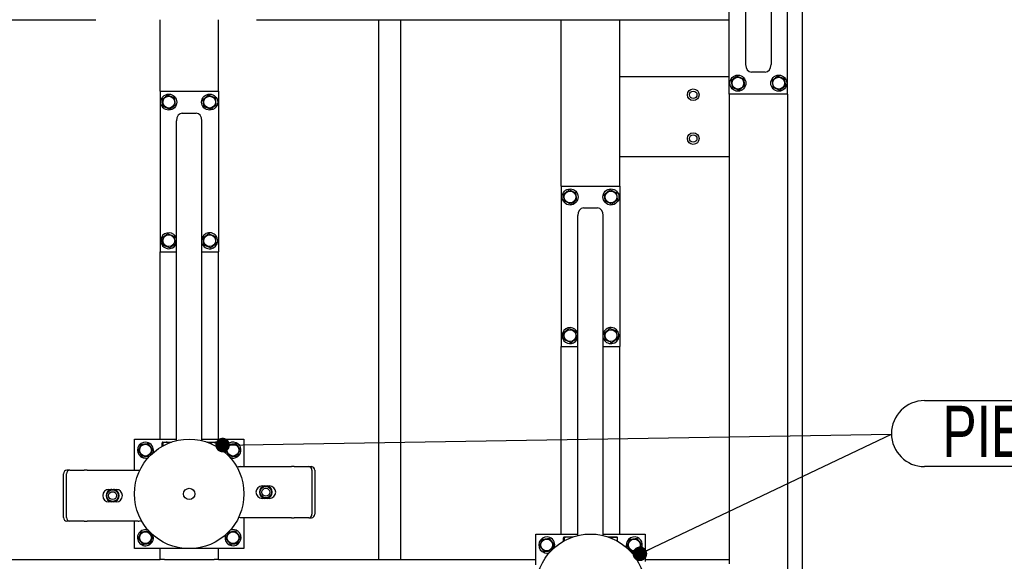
# Model space of a CAD drawing. Header units: millimetres. Extents: x 0 to 841, y 0 to 594.
# Tile 174 of 177: x 666 to 734, y 495 to 532. Entities that reach past the tile are written whole.
import ezdxf

# ---------------------------------------------------------------- set-up
doc = ezdxf.new("R2010")
doc.units = ezdxf.units.MM
doc.layers.add('NOTES', color=6, linetype='Continuous')
doc.layers.add('TRAIT-FORT', color=4, linetype='Continuous', lineweight=25)
doc.styles.add('SLDTEXTSTYLE1', font='TXT', dxfattribs={"width": 0.75})
doc.dimstyles.new('SLDDIMSTYLE2', dxfattribs={"dimtxt": 0.18, "dimasz": 1, "dimexe": 0, "dimexo": 0.0625, "dimgap": 0, "dimtad": 0, "dimtih": 1, "dimtoh": 1, "dimdec": 0, "dimrnd": 1e-09, "dimzin": 0, "dimdsep": 46, "dimtxsty": 'Standard', "dimblk1": 'DOT', "dimblk2": 'DOT', "dimsah": 1, "dimcen": 0.09, "dimadec": 0, "dimazin": 0, "dimtfac": 1, "dimtdec": 0, "dimtofl": 0, "dimtmove": 0, "dimatfit": 3, "dimldrblk": 'DOT', "dimfxl": 1, "dimfrac": 2, "dimtolj": 1, "dimtzin": 0, "dimarcsym": 0})

# ---------------------------------------------------------------- blocks, each defined once
blk = doc.blocks.new('SW_NOTE_22')
at = {"layer": 'NOTES', "color": 0}
for p, q in [((2.264, 2.31), (15.849, 2.31)), ((15.849, -2.218), (2.264, -2.218))]:
    blk.add_line(p, q, dxfattribs=at)
for centre, start, end in [((2.264, 0.046), 90, 270), ((15.849, 0.046), 270, 90)]:
    blk.add_arc(centre, 2.264, start, end, dxfattribs=at)
at = {"layer": 'NOTES', "color": 0, "insert": (9.057, 1.953), "char_height": 3.5, "attachment_point": 2, "style": 'SLDTEXTSTYLE1'}
blk.add_mtext('PIED 1', dxfattribs=at)
blk = doc.blocks.new('_Dot')
at = {"color": 0, "linetype": 'ByBlock', "lineweight": -2}
blk.add_line((-0.5, 0), (-1, 0), dxfattribs=at)
at = {"color": 0, "linetype": 'ByBlock', "const_width": 0.5}
blk.add_lwpolyline([(-0.25, 0, 1), (0.25, 0, 1)], format="xyb", close=True, dxfattribs=at)

msp = doc.modelspace()

# ---------------------------------------------------------------- linework, layer by layer
at = {"layer": 'TRAIT-FORT', "color": 4, "linetype": 'Continuous', "lineweight": 25}
for p, q in [((715.787, 551.237), (715.787, 529.309)), ((717.537, 551.237), (717.537, 529.309)), ((714.662, 527.283), (714.662, 538.283)), ((718.662, 527.283), (718.662, 538.283)), ((719.662, 534.383), (719.662, 493.388)), ((658.412, 532.383), (671.262, 532.383)), ((675.662, 527.483), (675.662, 532.383)), ((679.662, 527.483), (679.662, 532.383)), ((682.262, 532.383), (703.162, 532.383)), ((690.662, 495.383), (690.662, 532.383)), ((692.162, 495.383), (692.162, 532.383)), ((703.162, 520.983), (703.162, 532.383)), ((703.162, 532.383), (703.462, 532.383)), ((703.462, 532.383), (706.862, 532.383)), ((706.862, 532.383), (707.162, 532.383)), ((707.162, 532.383), (714.662, 532.383)), ((707.162, 520.983), (707.162, 532.383)), ((707.162, 528.483), (714.662, 528.483)), ((717.137, 528.783), (716.187, 528.783)), ((675.662, 527.483), (679.662, 527.483)), ((675.662, 527.483), (675.662, 516.483)), ((679.662, 527.483), (679.662, 516.483)), ((714.662, 527.283), (714.662, 495.383)), ((718.662, 527.283), (714.662, 527.283)), ((718.662, 527.283), (718.662, 485.68)), ((677.187, 525.983), (678.137, 525.983)), ((676.787, 503.53), (676.787, 525.458)), ((678.537, 503.53), (678.537, 525.458)), ((714.662, 522.983), (707.162, 522.983)), ((703.162, 520.983), (703.162, 509.983)), ((703.162, 520.983), (707.162, 520.983)), ((707.162, 520.983), (707.162, 509.983)), ((704.287, 497.03), (704.287, 518.958)), ((704.687, 519.483), (705.637, 519.483)), ((706.037, 497.03), (706.037, 518.958)), ((678.554, 517.444), (678.537, 517.397)), ((675.662, 503.633), (675.662, 516.483)), ((675.662, 516.483), (676.787, 516.483)), ((678.537, 516.483), (679.662, 516.483)), ((679.662, 503.633), (679.662, 516.483)), ((706.054, 510.944), (706.037, 510.897)), ((703.162, 497.133), (703.162, 509.983)), ((703.162, 509.983), (704.287, 509.983)), ((706.037, 509.983), (707.162, 509.983)), ((707.162, 497.133), (707.162, 509.983)), ((673.912, 501.515), (673.912, 503.633)), ((673.912, 503.633), (676.787, 503.633)), ((675.81, 503.144), (675.81, 503.383)), ((675.858, 503.433), (675.834, 503.419)), ((675.858, 503.433), (676.454, 503.433)), ((675.871, 503.178), (675.871, 503.383)), ((678.537, 503.633), (681.412, 503.633)), ((678.87, 503.433), (679.466, 503.433)), ((679.123, 503.337), (679.123, 503.383)), ((679.49, 503.419), (679.466, 503.433)), ((679.514, 503.144), (679.514, 503.383)), ((681.412, 503.633), (681.412, 501.751)), ((669.474, 501.515), (669.274, 501.515)), ((669.474, 501.515), (670.463, 501.515)), ((670.663, 501.515), (670.463, 501.515)), ((670.663, 501.515), (674.163, 501.515)), ((681.161, 501.751), (684.661, 501.751)), ((684.861, 501.751), (684.661, 501.751)), ((684.861, 501.751), (685.85, 501.751)), ((685.85, 501.751), (686.05, 501.751)), ((686.067, 501.501), (686.067, 498.501)), ((686.267, 501.501), (686.267, 498.501)), ((669.057, 498.265), (669.057, 501.265)), ((669.257, 498.265), (669.257, 501.265)), ((672.163, 500.19), (672.291, 500.19)), ((672.278, 500.168), (672.325, 500.194)), ((672.325, 500.194), (672.329, 500.199)), ((672.325, 500.153), (672.325, 500.194)), ((672.329, 500.199), (672.34, 500.19)), ((672.34, 500.156), (672.34, 500.19)), ((672.487, 500.19), (672.498, 500.199)), ((672.487, 500.156), (672.487, 500.19)), ((672.498, 500.199), (672.502, 500.194)), ((672.502, 500.194), (672.502, 500.153)), ((672.502, 500.194), (672.549, 500.168)), ((672.536, 500.19), (672.663, 500.19)), ((682.661, 500.426), (682.788, 500.426)), ((682.775, 500.404), (682.822, 500.43)), ((682.822, 500.43), (682.827, 500.435)), ((682.822, 500.389), (682.822, 500.43)), ((682.827, 500.435), (682.838, 500.426)), ((682.838, 500.392), (682.838, 500.426)), ((682.984, 500.426), (682.995, 500.435)), ((682.984, 500.392), (682.984, 500.426)), ((682.995, 500.435), (682.999, 500.43)), ((682.999, 500.43), (682.999, 500.389)), ((682.999, 500.43), (683.046, 500.404)), ((683.033, 500.426), (683.161, 500.426)), ((672.291, 499.34), (672.163, 499.34)), ((672.325, 499.336), (672.278, 499.362)), ((672.325, 499.336), (672.325, 499.378)), ((672.329, 499.331), (672.325, 499.336)), ((672.34, 499.34), (672.329, 499.331)), ((672.34, 499.374), (672.34, 499.34)), ((672.487, 499.374), (672.487, 499.34)), ((672.498, 499.331), (672.487, 499.34)), ((672.502, 499.336), (672.498, 499.331)), ((672.502, 499.378), (672.502, 499.336)), ((672.549, 499.362), (672.502, 499.336)), ((672.663, 499.34), (672.536, 499.34)), ((682.788, 499.576), (682.661, 499.576)), ((682.822, 499.572), (682.775, 499.599)), ((682.822, 499.572), (682.822, 499.614)), ((682.827, 499.567), (682.822, 499.572)), ((682.838, 499.576), (682.827, 499.567)), ((682.838, 499.61), (682.838, 499.576)), ((682.984, 499.61), (682.984, 499.576)), ((682.995, 499.567), (682.984, 499.576)), ((682.999, 499.572), (682.995, 499.567)), ((682.999, 499.614), (682.999, 499.572)), ((683.046, 499.599), (682.999, 499.572)), ((683.161, 499.576), (683.033, 499.576)), ((669.474, 498.015), (669.274, 498.015)), ((670.463, 498.015), (669.474, 498.015)), ((670.463, 498.015), (670.663, 498.015)), ((674.163, 498.015), (670.663, 498.015)), ((673.912, 496.133), (673.912, 498.015)), ((684.661, 498.251), (681.161, 498.251)), ((681.412, 498.251), (681.412, 496.133)), ((684.661, 498.251), (684.861, 498.251)), ((685.85, 498.251), (684.861, 498.251)), ((685.85, 498.251), (686.05, 498.251)), ((701.412, 497.133), (704.287, 497.133)), ((701.412, 495.015), (701.412, 497.133)), ((703.31, 496.644), (703.31, 496.883)), ((703.358, 496.933), (703.334, 496.919)), ((703.358, 496.933), (703.954, 496.933)), ((703.371, 496.678), (703.371, 496.883)), ((706.037, 497.133), (708.912, 497.133)), ((706.37, 496.933), (706.966, 496.933)), ((706.623, 496.837), (706.623, 496.883)), ((706.99, 496.919), (706.966, 496.933)), ((707.014, 496.644), (707.014, 496.883)), ((708.912, 497.133), (708.912, 495.251)), ((681.412, 496.133), (673.912, 496.133)), ((675.662, 495.383), (675.662, 496.133)), ((679.662, 495.383), (679.662, 496.133)), ((642.262, 495.383), (675.662, 495.383)), ((675.962, 495.383), (675.662, 495.383)), ((675.962, 495.383), (679.362, 495.383)), ((679.662, 495.383), (679.362, 495.383)), ((679.662, 495.383), (701.412, 495.383)), ((708.912, 495.383), (714.662, 495.383)), ((714.662, 495.383), (714.662, 495.083))]:
    msp.add_line(p, q, dxfattribs=at)
at = {"layer": 'TRAIT-FORT', "color": 4, "linetype": 'Continuous', "lineweight": 25, "flags": 128}
for points in [[(674.163, 501.515), (674.261, 501.505), (674.28, 501.501)], [(681.161, 498.251), (681.063, 498.261), (681.044, 498.265)]]:
    msp.add_lwpolyline(points, dxfattribs=at)
at = {"layer": 'TRAIT-FORT', "color": 4, "linetype": 'Continuous', "lineweight": 25}
for centre, radius in [((715.262, 528.033), 0.55), ((715.262, 528.033), 0.404), ((718.062, 528.033), 0.55), ((718.062, 528.033), 0.404), ((676.262, 526.733), 0.55), ((676.262, 526.733), 0.404), ((679.062, 526.733), 0.55), ((679.062, 526.733), 0.404), ((712.203, 527.237), 0.4), ((712.203, 527.237), 0.255), ((712.203, 524.237), 0.4), ((712.203, 524.237), 0.255), ((703.762, 520.233), 0.55), ((703.762, 520.233), 0.404), ((706.562, 520.233), 0.55), ((706.562, 520.233), 0.404), ((676.262, 517.233), 0.404), ((679.062, 517.233), 0.404), ((703.762, 510.733), 0.404), ((706.562, 510.733), 0.404), ((677.662, 499.883), 3.75), ((674.662, 502.883), 0.404), ((680.662, 502.883), 0.404), ((672.413, 499.765), 0.397), ((672.413, 499.765), 0.272), ((677.662, 499.883), 0.389), ((682.911, 500.001), 0.397), ((682.911, 500.001), 0.272), ((674.662, 496.883), 0.404), ((680.662, 496.883), 0.404), ((705.162, 493.383), 3.75), ((702.162, 496.383), 0.404), ((708.162, 496.383), 0.404)]:
    msp.add_circle(centre, radius, dxfattribs=at)
for centre, radius, start, end in [((676.262, 517.233), 0.55, 17.34144, 157.47733), ((679.062, 517.233), 0.55, 197.34144, 157.47733), ((676.262, 517.233), 0.55, 157.47733, 342.65856), ((703.762, 510.733), 0.55, 157.47733, 342.65856), ((703.762, 510.733), 0.55, 17.34144, 157.47733), ((706.562, 510.733), 0.55, 197.34144, 157.47733), ((674.662, 502.883), 0.55, 67.47733, 291.83876), ((674.662, 502.883), 0.55, 338.1611, 67.47733), ((680.662, 502.883), 0.55, 67.47733, 204.00111), ((680.662, 502.883), 0.55, 246.497, 67.47733), ((669.292, 501.281), 0.235, 94.40195, 183.81126), ((669.492, 501.281), 0.235, 94.40195, 183.81126), ((681.161, 501.251), 0.5, 90, 116.07234), ((685.832, 501.517), 0.235, 356.18874, 85.59805), ((686.032, 501.517), 0.235, 356.18874, 85.59805), ((672.163, 499.765), 0.425, 90, 270), ((672.413, 499.765), 0.442, 100.96644, 259.03356), ((672.413, 499.765), 0.425, 108.57513, 251.42487), ((672.413, 499.765), 0.442, 280.96644, 79.03356), ((672.413, 499.765), 0.425, 288.57513, 71.42487), ((672.663, 499.765), 0.425, 270, 90), ((682.661, 500.001), 0.425, 90, 270), ((682.911, 500.001), 0.442, 100.96644, 259.03356), ((682.911, 500.001), 0.425, 108.57513, 251.42487), ((682.911, 500.001), 0.442, 280.96644, 79.03356), ((682.911, 500.001), 0.425, 288.57513, 71.42487), ((683.161, 500.001), 0.425, 270, 90), ((669.292, 498.249), 0.235, 176.18874, 265.59805), ((669.492, 498.249), 0.235, 176.18874, 265.59805), ((674.163, 498.515), 0.5, 270, 296.11089), ((685.832, 498.485), 0.235, 274.40195, 3.81126), ((686.032, 498.485), 0.235, 274.40195, 3.81126), ((674.662, 496.883), 0.55, 67.47733, 21.91547), ((680.662, 496.883), 0.55, 156.74057, 67.47733), ((680.662, 496.883), 0.55, 67.47733, 111.29711), ((702.162, 496.383), 0.55, 67.47733, 290.49591), ((702.162, 496.383), 0.55, 339.50407, 67.47733), ((708.162, 496.383), 0.55, 67.47733, 204.00111), ((708.162, 496.383), 0.55, 246.497, 67.47733)]:
    msp.add_arc(centre, radius, start, end, dxfattribs=at)
for centre, major_axis, start_param, end_param in [((716.187, 529.309), (0, -0.525), 4.712389, 6.283185), ((717.137, 529.309), (0, -0.525), 0, 1.570796), ((677.187, 525.458), (0, 0.525), 0, 1.570796), ((678.137, 525.458), (0, 0.525), 4.712389, 6.283185), ((704.687, 518.958), (0, 0.525), 0, 1.570796), ((705.637, 518.958), (0, 0.525), 4.712389, 6.283185)]:
    msp.add_ellipse(centre, major_axis=major_axis, ratio=0.761243, start_param=start_param, end_param=end_param, dxfattribs=at)
for points, knots in [([(715.201, 528.52), (715.167, 528.494), (715.099, 528.442), (714.997, 528.366), (714.9, 528.292), (714.84, 528.247), (714.81, 528.224)], [0, 0, 0, 0, 0.264605, 0.534948, 0.765343, 1, 1, 1, 1]), ([(715.201, 528.52), (715.241, 528.504), (715.32, 528.47), (715.438, 528.42), (715.55, 528.373), (715.619, 528.344), (715.654, 528.329)], [0, 0, 0, 0, 0.264605, 0.534948, 0.765343, 1, 1, 1, 1]), ([(715.654, 528.329), (715.661, 528.267), (715.674, 528.165), (715.692, 528.016), (715.705, 527.916), (715.712, 527.859), (715.714, 527.842)], [0, 0, 0, 0, 0.385549, 0.637642, 0.896546, 1, 1, 1, 1]), ([(718.001, 528.52), (717.967, 528.494), (717.899, 528.442), (717.797, 528.366), (717.7, 528.292), (717.64, 528.247), (717.61, 528.224)], [0, 0, 0, 0, 0.264605, 0.534948, 0.765343, 1, 1, 1, 1]), ([(718.001, 528.52), (718.041, 528.504), (718.12, 528.47), (718.238, 528.42), (718.35, 528.373), (718.419, 528.344), (718.454, 528.329)], [0, 0, 0, 0, 0.264605, 0.534948, 0.765343, 1, 1, 1, 1]), ([(718.454, 528.329), (718.461, 528.267), (718.474, 528.165), (718.492, 528.016), (718.505, 527.916), (718.512, 527.859), (718.514, 527.842)], [0, 0, 0, 0, 0.385549, 0.637642, 0.896546, 1, 1, 1, 1]), ([(714.81, 528.224), (714.818, 528.162), (714.83, 528.06), (714.849, 527.911), (714.861, 527.811), (714.869, 527.754), (714.871, 527.737)], [0, 0, 0, 0, 0.3855495, 0.6376419, 0.8965462, 1, 1, 1, 1]), ([(715.323, 527.546), (715.283, 527.563), (715.204, 527.596), (715.087, 527.646), (714.974, 527.693), (714.905, 527.722), (714.871, 527.737)], [0, 0, 0, 0, 0.264605, 0.534948, 0.765343, 1, 1, 1, 1]), ([(715.323, 527.546), (715.357, 527.572), (715.425, 527.624), (715.527, 527.701), (715.624, 527.774), (715.684, 527.819), (715.714, 527.842)], [0, 0, 0, 0, 0.2646049, 0.5349477, 0.7653431, 1, 1, 1, 1]), ([(717.61, 528.224), (717.618, 528.162), (717.63, 528.06), (717.649, 527.911), (717.661, 527.811), (717.669, 527.754), (717.671, 527.737)], [0, 0, 0, 0, 0.3855495, 0.6376419, 0.8965462, 1, 1, 1, 1]), ([(718.123, 527.546), (718.083, 527.563), (718.004, 527.596), (717.887, 527.646), (717.774, 527.693), (717.705, 527.722), (717.671, 527.737)], [0, 0, 0, 0, 0.264605, 0.534948, 0.765343, 1, 1, 1, 1]), ([(718.123, 527.546), (718.157, 527.572), (718.225, 527.624), (718.327, 527.701), (718.424, 527.774), (718.484, 527.819), (718.514, 527.842)], [0, 0, 0, 0, 0.2646049, 0.5349477, 0.7653431, 1, 1, 1, 1]), ([(676.201, 527.22), (676.167, 527.194), (676.099, 527.142), (675.997, 527.066), (675.9, 526.992), (675.84, 526.947), (675.81, 526.924)], [0, 0, 0, 0, 0.2646049, 0.5349477, 0.7653431, 1, 1, 1, 1]), ([(676.201, 527.22), (676.241, 527.204), (676.32, 527.17), (676.438, 527.12), (676.55, 527.073), (676.619, 527.044), (676.654, 527.029)], [0, 0, 0, 0, 0.264605, 0.534948, 0.765343, 1, 1, 1, 1]), ([(676.714, 526.542), (676.706, 526.604), (676.694, 526.707), (676.675, 526.855), (676.663, 526.955), (676.656, 527.013), (676.654, 527.029)], [0, 0, 0, 0, 0.3855495, 0.6376419, 0.8965462, 1, 1, 1, 1]), ([(679.001, 527.22), (678.967, 527.194), (678.899, 527.142), (678.797, 527.066), (678.7, 526.992), (678.64, 526.947), (678.61, 526.924)], [0, 0, 0, 0, 0.2646049, 0.5349477, 0.7653431, 1, 1, 1, 1]), ([(679.001, 527.22), (679.041, 527.204), (679.12, 527.17), (679.238, 527.12), (679.35, 527.073), (679.419, 527.044), (679.454, 527.029)], [0, 0, 0, 0, 0.264605, 0.534948, 0.765343, 1, 1, 1, 1]), ([(679.514, 526.542), (679.506, 526.604), (679.494, 526.707), (679.475, 526.855), (679.463, 526.955), (679.456, 527.013), (679.454, 527.029)], [0, 0, 0, 0, 0.3855495, 0.6376419, 0.8965462, 1, 1, 1, 1]), ([(675.871, 526.437), (675.863, 526.499), (675.85, 526.602), (675.832, 526.75), (675.819, 526.85), (675.812, 526.908), (675.81, 526.924)], [0, 0, 0, 0, 0.385549, 0.637642, 0.896546, 1, 1, 1, 1]), ([(676.323, 526.246), (676.283, 526.263), (676.204, 526.296), (676.087, 526.346), (675.974, 526.393), (675.905, 526.422), (675.871, 526.437)], [0, 0, 0, 0, 0.264605, 0.534948, 0.765343, 1, 1, 1, 1]), ([(676.323, 526.246), (676.357, 526.272), (676.425, 526.324), (676.527, 526.401), (676.624, 526.474), (676.684, 526.519), (676.714, 526.542)], [0, 0, 0, 0, 0.264605, 0.534948, 0.765343, 1, 1, 1, 1]), ([(678.671, 526.437), (678.663, 526.499), (678.65, 526.602), (678.632, 526.75), (678.619, 526.85), (678.612, 526.908), (678.61, 526.924)], [0, 0, 0, 0, 0.385549, 0.637642, 0.896546, 1, 1, 1, 1]), ([(679.123, 526.246), (679.083, 526.263), (679.004, 526.296), (678.887, 526.346), (678.774, 526.393), (678.705, 526.422), (678.671, 526.437)], [0, 0, 0, 0, 0.264605, 0.534948, 0.765343, 1, 1, 1, 1]), ([(679.123, 526.246), (679.157, 526.272), (679.225, 526.324), (679.327, 526.401), (679.424, 526.474), (679.484, 526.519), (679.514, 526.542)], [0, 0, 0, 0, 0.264605, 0.534948, 0.765343, 1, 1, 1, 1]), ([(703.701, 520.72), (703.667, 520.694), (703.599, 520.642), (703.497, 520.566), (703.4, 520.492), (703.34, 520.447), (703.31, 520.424)], [0, 0, 0, 0, 0.2646049, 0.5349477, 0.7653431, 1, 1, 1, 1]), ([(703.371, 519.937), (703.363, 519.999), (703.35, 520.102), (703.332, 520.25), (703.319, 520.35), (703.312, 520.408), (703.31, 520.424)], [0, 0, 0, 0, 0.385549, 0.637642, 0.896546, 1, 1, 1, 1]), ([(703.701, 520.72), (703.741, 520.704), (703.82, 520.67), (703.938, 520.62), (704.05, 520.573), (704.119, 520.544), (704.154, 520.529)], [0, 0, 0, 0, 0.264605, 0.534948, 0.765343, 1, 1, 1, 1]), ([(704.214, 520.042), (704.206, 520.104), (704.194, 520.207), (704.175, 520.355), (704.163, 520.455), (704.156, 520.513), (704.154, 520.529)], [0, 0, 0, 0, 0.3855495, 0.6376419, 0.8965462, 1, 1, 1, 1]), ([(706.501, 520.72), (706.467, 520.694), (706.399, 520.642), (706.297, 520.566), (706.2, 520.492), (706.14, 520.447), (706.11, 520.424)], [0, 0, 0, 0, 0.2646049, 0.5349477, 0.7653431, 1, 1, 1, 1]), ([(706.171, 519.937), (706.163, 519.999), (706.15, 520.102), (706.132, 520.25), (706.119, 520.35), (706.112, 520.408), (706.11, 520.424)], [0, 0, 0, 0, 0.385549, 0.637642, 0.896546, 1, 1, 1, 1]), ([(706.501, 520.72), (706.541, 520.704), (706.62, 520.67), (706.738, 520.62), (706.85, 520.573), (706.919, 520.544), (706.954, 520.529)], [0, 0, 0, 0, 0.264605, 0.534948, 0.765343, 1, 1, 1, 1]), ([(707.014, 520.042), (707.006, 520.104), (706.994, 520.207), (706.975, 520.355), (706.963, 520.455), (706.956, 520.513), (706.954, 520.529)], [0, 0, 0, 0, 0.3855495, 0.6376419, 0.8965462, 1, 1, 1, 1]), ([(703.823, 519.746), (703.783, 519.763), (703.704, 519.796), (703.587, 519.846), (703.474, 519.893), (703.405, 519.922), (703.371, 519.937)], [0, 0, 0, 0, 0.264605, 0.534948, 0.765343, 1, 1, 1, 1]), ([(703.823, 519.746), (703.857, 519.772), (703.925, 519.824), (704.027, 519.901), (704.124, 519.974), (704.184, 520.019), (704.214, 520.042)], [0, 0, 0, 0, 0.264605, 0.534948, 0.765343, 1, 1, 1, 1]), ([(706.623, 519.746), (706.583, 519.763), (706.504, 519.796), (706.387, 519.846), (706.274, 519.893), (706.205, 519.922), (706.171, 519.937)], [0, 0, 0, 0, 0.264605, 0.534948, 0.765343, 1, 1, 1, 1]), ([(706.623, 519.746), (706.657, 519.772), (706.725, 519.824), (706.827, 519.901), (706.924, 519.974), (706.984, 520.019), (707.014, 520.042)], [0, 0, 0, 0, 0.264605, 0.534948, 0.765343, 1, 1, 1, 1]), ([(676.201, 517.72), (676.167, 517.694), (676.099, 517.642), (675.997, 517.566), (675.9, 517.492), (675.84, 517.447), (675.81, 517.424)], [0, 0, 0, 0, 0.2646049, 0.5349477, 0.7653431, 1, 1, 1, 1]), ([(676.201, 517.72), (676.241, 517.704), (676.32, 517.67), (676.438, 517.62), (676.55, 517.573), (676.619, 517.544), (676.654, 517.529)], [0, 0, 0, 0, 0.264605, 0.534948, 0.765343, 1, 1, 1, 1]), ([(676.714, 517.042), (676.706, 517.104), (676.694, 517.207), (676.675, 517.355), (676.663, 517.455), (676.656, 517.513), (676.654, 517.529)], [0, 0, 0, 0, 0.3855495, 0.6376419, 0.8965462, 1, 1, 1, 1]), ([(679.001, 517.72), (678.967, 517.694), (678.899, 517.642), (678.797, 517.566), (678.7, 517.492), (678.64, 517.447), (678.61, 517.424)], [0, 0, 0, 0, 0.2646049, 0.5349477, 0.7653431, 1, 1, 1, 1]), ([(679.001, 517.72), (679.041, 517.704), (679.12, 517.67), (679.238, 517.62), (679.35, 517.573), (679.419, 517.544), (679.454, 517.529)], [0, 0, 0, 0, 0.264605, 0.534948, 0.765343, 1, 1, 1, 1]), ([(679.514, 517.042), (679.506, 517.104), (679.494, 517.207), (679.475, 517.355), (679.463, 517.455), (679.456, 517.513), (679.454, 517.529)], [0, 0, 0, 0, 0.3855495, 0.6376419, 0.8965462, 1, 1, 1, 1]), ([(675.871, 516.937), (675.863, 516.999), (675.85, 517.102), (675.832, 517.25), (675.819, 517.35), (675.812, 517.408), (675.81, 517.424)], [0, 0, 0, 0, 0.385549, 0.637642, 0.896546, 1, 1, 1, 1]), ([(676.323, 516.746), (676.283, 516.763), (676.204, 516.796), (676.087, 516.846), (675.974, 516.893), (675.905, 516.922), (675.871, 516.937)], [0, 0, 0, 0, 0.264605, 0.534948, 0.765343, 1, 1, 1, 1]), ([(676.323, 516.746), (676.357, 516.772), (676.425, 516.824), (676.527, 516.901), (676.624, 516.974), (676.684, 517.019), (676.714, 517.042)], [0, 0, 0, 0, 0.264605, 0.534948, 0.765343, 1, 1, 1, 1]), ([(678.671, 516.937), (678.663, 516.999), (678.65, 517.102), (678.632, 517.25), (678.619, 517.35), (678.612, 517.408), (678.61, 517.424)], [0, 0, 0, 0, 0.385549, 0.637642, 0.896546, 1, 1, 1, 1]), ([(679.123, 516.746), (679.083, 516.763), (679.004, 516.796), (678.887, 516.846), (678.774, 516.893), (678.705, 516.922), (678.671, 516.937)], [0, 0, 0, 0, 0.264605, 0.534948, 0.765343, 1, 1, 1, 1]), ([(679.123, 516.746), (679.157, 516.772), (679.225, 516.824), (679.327, 516.901), (679.424, 516.974), (679.484, 517.019), (679.514, 517.042)], [0, 0, 0, 0, 0.264605, 0.534948, 0.765343, 1, 1, 1, 1]), ([(703.701, 511.22), (703.667, 511.194), (703.599, 511.142), (703.497, 511.066), (703.4, 510.992), (703.34, 510.947), (703.31, 510.924)], [0, 0, 0, 0, 0.2646049, 0.5349477, 0.7653431, 1, 1, 1, 1]), ([(703.371, 510.437), (703.363, 510.499), (703.35, 510.602), (703.332, 510.75), (703.319, 510.85), (703.312, 510.908), (703.31, 510.924)], [0, 0, 0, 0, 0.385549, 0.637642, 0.896546, 1, 1, 1, 1]), ([(703.701, 511.22), (703.741, 511.204), (703.82, 511.17), (703.938, 511.12), (704.05, 511.073), (704.119, 511.044), (704.154, 511.029)], [0, 0, 0, 0, 0.264605, 0.534948, 0.765343, 1, 1, 1, 1]), ([(704.214, 510.542), (704.206, 510.604), (704.194, 510.707), (704.175, 510.855), (704.163, 510.955), (704.156, 511.013), (704.154, 511.029)], [0, 0, 0, 0, 0.3855495, 0.6376419, 0.8965462, 1, 1, 1, 1]), ([(706.501, 511.22), (706.467, 511.194), (706.399, 511.142), (706.297, 511.066), (706.2, 510.992), (706.14, 510.947), (706.11, 510.924)], [0, 0, 0, 0, 0.2646049, 0.5349477, 0.7653431, 1, 1, 1, 1]), ([(706.171, 510.437), (706.163, 510.499), (706.15, 510.602), (706.132, 510.75), (706.119, 510.85), (706.112, 510.908), (706.11, 510.924)], [0, 0, 0, 0, 0.385549, 0.637642, 0.896546, 1, 1, 1, 1]), ([(706.501, 511.22), (706.541, 511.204), (706.62, 511.17), (706.738, 511.12), (706.85, 511.073), (706.919, 511.044), (706.954, 511.029)], [0, 0, 0, 0, 0.264605, 0.534948, 0.765343, 1, 1, 1, 1]), ([(707.014, 510.542), (707.006, 510.604), (706.994, 510.707), (706.975, 510.855), (706.963, 510.955), (706.956, 511.013), (706.954, 511.029)], [0, 0, 0, 0, 0.3855495, 0.6376419, 0.8965462, 1, 1, 1, 1]), ([(703.823, 510.246), (703.783, 510.263), (703.704, 510.296), (703.587, 510.346), (703.474, 510.393), (703.405, 510.422), (703.371, 510.437)], [0, 0, 0, 0, 0.264605, 0.534948, 0.765343, 1, 1, 1, 1]), ([(703.823, 510.246), (703.857, 510.272), (703.925, 510.324), (704.027, 510.401), (704.124, 510.474), (704.184, 510.519), (704.214, 510.542)], [0, 0, 0, 0, 0.264605, 0.534948, 0.765343, 1, 1, 1, 1]), ([(706.623, 510.246), (706.583, 510.263), (706.504, 510.296), (706.387, 510.346), (706.274, 510.393), (706.205, 510.422), (706.171, 510.437)], [0, 0, 0, 0, 0.264605, 0.534948, 0.765343, 1, 1, 1, 1]), ([(706.623, 510.246), (706.657, 510.272), (706.725, 510.324), (706.827, 510.401), (706.924, 510.474), (706.984, 510.519), (707.014, 510.542)], [0, 0, 0, 0, 0.264605, 0.534948, 0.765343, 1, 1, 1, 1]), ([(675.871, 503.383), (675.863, 503.398), (675.85, 503.423), (675.832, 503.421), (675.819, 503.403), (675.812, 503.387), (675.81, 503.383)], [0, 0, 0, 0, 0.3855495, 0.6376419, 0.8965462, 1, 1, 1, 1]), ([(676.323, 503.383), (676.283, 503.394), (676.204, 503.416), (676.087, 503.424), (675.974, 503.412), (675.905, 503.393), (675.871, 503.383)], [0, 0, 0, 0, 0.264605, 0.534948, 0.765343, 1, 1, 1, 1]), ([(679.123, 503.383), (679.083, 503.394), (679.004, 503.417), (678.922, 503.419), (678.881, 503.421)], [0, 0, 0, 0, 0.495418, 1, 1, 1, 1]), ([(679.123, 503.383), (679.157, 503.394), (679.225, 503.416), (679.327, 503.424), (679.424, 503.412), (679.484, 503.393), (679.514, 503.383)], [0, 0, 0, 0, 0.264605, 0.534948, 0.765343, 1, 1, 1, 1]), ([(679.514, 503.383), (679.506, 503.401), (679.499, 503.419), (679.49, 503.419), (679.49, 503.419)], [0, 0, 0, 0, 0.977492, 1, 1, 1, 1]), ([(674.175, 502.822), (674.192, 502.862), (674.225, 502.941), (674.275, 503.059), (674.322, 503.171), (674.351, 503.24), (674.366, 503.275)], [0, 0, 0, 0, 0.264605, 0.534948, 0.765343, 1, 1, 1, 1]), ([(674.175, 502.822), (674.201, 502.789), (674.253, 502.72), (674.33, 502.618), (674.403, 502.521), (674.448, 502.461), (674.471, 502.431)], [0, 0, 0, 0, 0.264605, 0.534948, 0.765343, 1, 1, 1, 1]), ([(674.366, 503.275), (674.428, 503.282), (674.531, 503.295), (674.679, 503.314), (674.779, 503.326), (674.837, 503.333), (674.853, 503.335)], [0, 0, 0, 0, 0.385549, 0.637642, 0.896546, 1, 1, 1, 1]), ([(675.149, 502.944), (675.123, 502.978), (675.071, 503.046), (674.994, 503.148), (674.921, 503.245), (674.876, 503.305), (674.853, 503.335)], [0, 0, 0, 0, 0.264605, 0.534948, 0.765343, 1, 1, 1, 1]), ([(675.149, 502.944), (675.132, 502.904), (675.099, 502.825), (675.049, 502.708), (675.002, 502.595), (674.973, 502.526), (674.958, 502.492)], [0, 0, 0, 0, 0.264605, 0.534948, 0.765343, 1, 1, 1, 1]), ([(680.175, 502.822), (680.192, 502.862), (680.225, 502.941), (680.275, 503.059), (680.322, 503.171), (680.351, 503.24), (680.366, 503.275)], [0, 0, 0, 0, 0.264605, 0.534948, 0.765343, 1, 1, 1, 1]), ([(680.175, 502.822), (680.201, 502.789), (680.253, 502.72), (680.33, 502.618), (680.403, 502.521), (680.448, 502.461), (680.471, 502.431)], [0, 0, 0, 0, 0.264605, 0.534948, 0.765343, 1, 1, 1, 1]), ([(680.366, 503.275), (680.428, 503.282), (680.531, 503.295), (680.679, 503.314), (680.779, 503.326), (680.837, 503.333), (680.853, 503.335)], [0, 0, 0, 0, 0.385549, 0.637642, 0.896546, 1, 1, 1, 1]), ([(681.149, 502.944), (681.123, 502.978), (681.071, 503.046), (680.994, 503.148), (680.921, 503.245), (680.876, 503.305), (680.853, 503.335)], [0, 0, 0, 0, 0.264605, 0.534948, 0.765343, 1, 1, 1, 1]), ([(681.149, 502.944), (681.132, 502.904), (681.099, 502.825), (681.049, 502.708), (681.002, 502.595), (680.973, 502.526), (680.958, 502.492)], [0, 0, 0, 0, 0.264605, 0.534948, 0.765343, 1, 1, 1, 1]), ([(674.471, 502.431), (674.533, 502.439), (674.635, 502.452), (674.784, 502.47), (674.884, 502.482), (674.942, 502.49), (674.958, 502.492)], [0, 0, 0, 0, 0.385549, 0.637642, 0.896546, 1, 1, 1, 1]), ([(680.471, 502.431), (680.533, 502.439), (680.635, 502.452), (680.784, 502.47), (680.884, 502.482), (680.942, 502.49), (680.958, 502.492)], [0, 0, 0, 0, 0.385549, 0.637642, 0.896546, 1, 1, 1, 1]), ([(672.278, 500.168), (672.27, 500.159), (672.259, 500.149), (672.249, 500.126), (672.247, 500.121)], [0, 0, 0, 0, 0.753414, 1, 1, 1, 1]), ([(672.34, 500.19), (672.342, 500.19), (672.345, 500.19), (672.359, 500.191), (672.379, 500.192), (672.398, 500.193), (672.418, 500.193), (672.438, 500.192), (672.46, 500.191), (672.477, 500.19), (672.485, 500.19), (672.486, 500.19), (672.487, 500.19)], [0, 0, 0, 0, 0.112459, 0.224891, 0.338077, 0.451935, 0.500009, 0.61321, 0.72639, 0.840088, 0.953755, 1, 1, 1, 1]), ([(672.549, 500.168), (672.557, 500.16), (672.567, 500.15), (672.576, 500.13), (672.578, 500.127)], [0, 0, 0, 0, 0.8279596, 1, 1, 1, 1]), ([(682.775, 500.404), (682.767, 500.395), (682.753, 500.38), (682.741, 500.351), (682.736, 500.34)], [0, 0, 0, 0, 0.593144, 1, 1, 1, 1]), ([(682.838, 500.426), (682.839, 500.426), (682.842, 500.426), (682.856, 500.427), (682.876, 500.428), (682.896, 500.429), (682.915, 500.429), (682.935, 500.429), (682.957, 500.427), (682.974, 500.426), (682.982, 500.426), (682.983, 500.426), (682.984, 500.426)], [0, 0, 0, 0, 0.112459, 0.224891, 0.338077, 0.451935, 0.500009, 0.61321, 0.72639, 0.840088, 0.953755, 1, 1, 1, 1]), ([(683.046, 500.404), (683.054, 500.395), (683.065, 500.385), (683.075, 500.363), (683.077, 500.358)], [0, 0, 0, 0, 0.762755, 1, 1, 1, 1]), ([(672.278, 499.362), (672.27, 499.371), (672.259, 499.381), (672.249, 499.403), (672.247, 499.409)], [0, 0, 0, 0, 0.7627548, 1, 1, 1, 1]), ([(672.487, 499.34), (672.485, 499.34), (672.482, 499.341), (672.468, 499.34), (672.448, 499.338), (672.429, 499.337), (672.409, 499.337), (672.389, 499.338), (672.367, 499.339), (672.35, 499.34), (672.342, 499.341), (672.341, 499.34), (672.34, 499.34)], [0, 0, 0, 0, 0.112459, 0.224891, 0.338077, 0.451935, 0.500009, 0.61321, 0.72639, 0.840088, 0.953755, 1, 1, 1, 1]), ([(672.549, 499.362), (672.557, 499.371), (672.571, 499.386), (672.583, 499.415), (672.588, 499.427)], [0, 0, 0, 0, 0.593144, 1, 1, 1, 1]), ([(682.775, 499.599), (682.767, 499.607), (682.757, 499.616), (682.748, 499.636), (682.747, 499.64)], [0, 0, 0, 0, 0.82796, 1, 1, 1, 1]), ([(682.984, 499.576), (682.982, 499.576), (682.979, 499.577), (682.965, 499.576), (682.945, 499.574), (682.926, 499.573), (682.906, 499.573), (682.886, 499.574), (682.864, 499.575), (682.848, 499.576), (682.84, 499.577), (682.838, 499.576), (682.838, 499.576)], [0, 0, 0, 0, 0.112459, 0.224891, 0.338077, 0.451935, 0.500009, 0.61321, 0.72639, 0.840088, 0.953755, 1, 1, 1, 1]), ([(683.046, 499.599), (683.054, 499.607), (683.066, 499.618), (683.075, 499.64), (683.078, 499.645)], [0, 0, 0, 0, 0.753414, 1, 1, 1, 1]), ([(674.366, 497.275), (674.428, 497.282), (674.531, 497.295), (674.679, 497.314), (674.779, 497.326), (674.837, 497.333), (674.853, 497.335)], [0, 0, 0, 0, 0.385549, 0.637642, 0.896546, 1, 1, 1, 1]), ([(675.149, 496.944), (675.123, 496.978), (675.071, 497.046), (674.994, 497.148), (674.921, 497.245), (674.876, 497.305), (674.853, 497.335)], [0, 0, 0, 0, 0.264605, 0.534948, 0.765343, 1, 1, 1, 1]), ([(680.366, 497.275), (680.428, 497.282), (680.531, 497.295), (680.679, 497.314), (680.779, 497.326), (680.837, 497.333), (680.853, 497.335)], [0, 0, 0, 0, 0.385549, 0.637642, 0.896546, 1, 1, 1, 1]), ([(681.149, 496.944), (681.123, 496.978), (681.071, 497.046), (680.994, 497.148), (680.921, 497.245), (680.876, 497.305), (680.853, 497.335)], [0, 0, 0, 0, 0.264605, 0.534948, 0.765343, 1, 1, 1, 1]), ([(674.175, 496.822), (674.192, 496.862), (674.225, 496.941), (674.275, 497.059), (674.322, 497.171), (674.351, 497.24), (674.366, 497.275)], [0, 0, 0, 0, 0.264605, 0.534948, 0.765343, 1, 1, 1, 1]), ([(674.175, 496.822), (674.201, 496.789), (674.253, 496.72), (674.33, 496.618), (674.403, 496.521), (674.448, 496.461), (674.471, 496.431)], [0, 0, 0, 0, 0.264605, 0.534948, 0.765343, 1, 1, 1, 1]), ([(675.149, 496.944), (675.132, 496.904), (675.099, 496.825), (675.049, 496.708), (675.002, 496.595), (674.973, 496.526), (674.958, 496.492)], [0, 0, 0, 0, 0.264605, 0.534948, 0.765343, 1, 1, 1, 1]), ([(680.175, 496.822), (680.192, 496.862), (680.225, 496.941), (680.275, 497.059), (680.322, 497.171), (680.351, 497.24), (680.366, 497.275)], [0, 0, 0, 0, 0.264605, 0.534948, 0.765343, 1, 1, 1, 1]), ([(680.175, 496.822), (680.201, 496.789), (680.253, 496.72), (680.33, 496.618), (680.403, 496.521), (680.448, 496.461), (680.471, 496.431)], [0, 0, 0, 0, 0.264605, 0.534948, 0.765343, 1, 1, 1, 1]), ([(681.149, 496.944), (681.132, 496.904), (681.099, 496.825), (681.049, 496.708), (681.002, 496.595), (680.973, 496.526), (680.958, 496.492)], [0, 0, 0, 0, 0.264605, 0.534948, 0.765343, 1, 1, 1, 1]), ([(701.675, 496.322), (701.692, 496.362), (701.725, 496.441), (701.775, 496.559), (701.822, 496.671), (701.851, 496.74), (701.866, 496.775)], [0, 0, 0, 0, 0.264605, 0.534948, 0.765343, 1, 1, 1, 1]), ([(701.866, 496.775), (701.928, 496.782), (702.031, 496.795), (702.179, 496.814), (702.279, 496.826), (702.337, 496.833), (702.353, 496.835)], [0, 0, 0, 0, 0.385549, 0.637642, 0.896546, 1, 1, 1, 1]), ([(702.649, 496.444), (702.623, 496.478), (702.571, 496.546), (702.494, 496.648), (702.421, 496.745), (702.376, 496.805), (702.353, 496.835)], [0, 0, 0, 0, 0.264605, 0.534948, 0.765343, 1, 1, 1, 1]), ([(703.371, 496.883), (703.363, 496.898), (703.35, 496.923), (703.332, 496.921), (703.319, 496.903), (703.312, 496.887), (703.31, 496.883)], [0, 0, 0, 0, 0.3855495, 0.6376419, 0.8965462, 1, 1, 1, 1]), ([(703.823, 496.883), (703.783, 496.894), (703.704, 496.916), (703.587, 496.924), (703.474, 496.912), (703.405, 496.893), (703.371, 496.883)], [0, 0, 0, 0, 0.264605, 0.534948, 0.765343, 1, 1, 1, 1]), ([(706.623, 496.883), (706.583, 496.894), (706.504, 496.917), (706.422, 496.919), (706.381, 496.921)], [0, 0, 0, 0, 0.495418, 1, 1, 1, 1]), ([(706.623, 496.883), (706.657, 496.894), (706.725, 496.916), (706.827, 496.924), (706.924, 496.912), (706.984, 496.893), (707.014, 496.883)], [0, 0, 0, 0, 0.264605, 0.534948, 0.765343, 1, 1, 1, 1]), ([(707.014, 496.883), (707.006, 496.901), (706.999, 496.919), (706.99, 496.919), (706.99, 496.919)], [0, 0, 0, 0, 0.977492, 1, 1, 1, 1]), ([(707.675, 496.322), (707.692, 496.362), (707.725, 496.441), (707.775, 496.559), (707.822, 496.671), (707.851, 496.74), (707.866, 496.775)], [0, 0, 0, 0, 0.264605, 0.534948, 0.765343, 1, 1, 1, 1]), ([(707.866, 496.775), (707.928, 496.782), (708.031, 496.795), (708.179, 496.814), (708.279, 496.826), (708.337, 496.833), (708.353, 496.835)], [0, 0, 0, 0, 0.385549, 0.637642, 0.896546, 1, 1, 1, 1]), ([(708.649, 496.444), (708.623, 496.478), (708.571, 496.546), (708.494, 496.648), (708.421, 496.745), (708.376, 496.805), (708.353, 496.835)], [0, 0, 0, 0, 0.264605, 0.534948, 0.765343, 1, 1, 1, 1]), ([(674.471, 496.431), (674.533, 496.439), (674.635, 496.452), (674.784, 496.47), (674.884, 496.482), (674.942, 496.49), (674.958, 496.492)], [0, 0, 0, 0, 0.385549, 0.637642, 0.896546, 1, 1, 1, 1]), ([(680.471, 496.431), (680.533, 496.439), (680.635, 496.452), (680.784, 496.47), (680.884, 496.482), (680.942, 496.49), (680.958, 496.492)], [0, 0, 0, 0, 0.385549, 0.637642, 0.896546, 1, 1, 1, 1]), ([(701.675, 496.322), (701.701, 496.289), (701.753, 496.22), (701.83, 496.118), (701.903, 496.021), (701.948, 495.961), (701.971, 495.931)], [0, 0, 0, 0, 0.264605, 0.534948, 0.765343, 1, 1, 1, 1]), ([(701.971, 495.931), (702.033, 495.939), (702.135, 495.952), (702.284, 495.97), (702.384, 495.982), (702.442, 495.99), (702.458, 495.992)], [0, 0, 0, 0, 0.385549, 0.637642, 0.896546, 1, 1, 1, 1]), ([(702.649, 496.444), (702.632, 496.404), (702.599, 496.325), (702.549, 496.208), (702.502, 496.095), (702.473, 496.026), (702.458, 495.992)], [0, 0, 0, 0, 0.264605, 0.534948, 0.765343, 1, 1, 1, 1]), ([(707.675, 496.322), (707.701, 496.289), (707.753, 496.22), (707.83, 496.118), (707.903, 496.021), (707.948, 495.961), (707.971, 495.931)], [0, 0, 0, 0, 0.264605, 0.534948, 0.765343, 1, 1, 1, 1]), ([(707.971, 495.931), (708.033, 495.939), (708.135, 495.952), (708.284, 495.97), (708.384, 495.982), (708.442, 495.99), (708.458, 495.992)], [0, 0, 0, 0, 0.385549, 0.637642, 0.896546, 1, 1, 1, 1]), ([(708.649, 496.444), (708.632, 496.404), (708.599, 496.325), (708.549, 496.208), (708.502, 496.095), (708.473, 496.026), (708.458, 495.992)], [0, 0, 0, 0, 0.264605, 0.534948, 0.765343, 1, 1, 1, 1])]:
    msp.add_open_spline(points, degree=3, knots=knots, dxfattribs=at)

# ---------------------------------------------------------------- block references
at = {"layer": 'NOTES', "color": 211}
msp.add_blockref('SW_NOTE_22', (725.786, 503.97), dxfattribs=at)

# ---------------------------------------------------------------- leaders
for points in [[(679.95, 503.232), (725.786, 503.97)], [(708.547, 495.778), (725.786, 503.97)]]:
    msp.add_leader(points, dimstyle='SLDDIMSTYLE2', dxfattribs=at)

doc.saveas('drawing.dxf')
